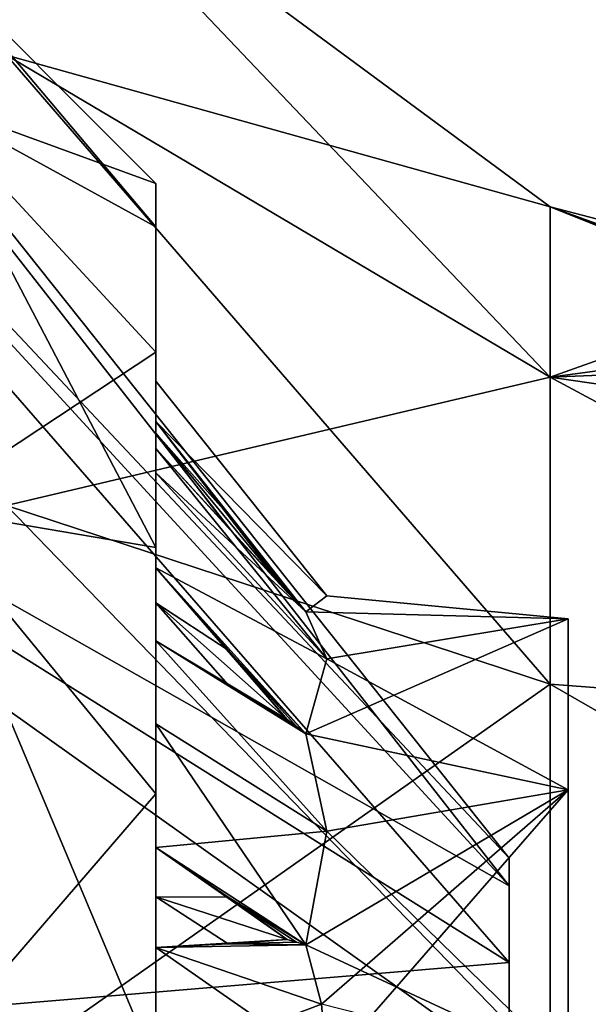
# Model space of a CAD drawing. Header units: millimetres. Extents: x -129 to 0, y -129 to 137.
# Tile 13 of 59: x -78.16 to -73.33, y -39.47 to -31.11. Entities that reach past the tile are written whole.
import ezdxf

# ---------------------------------------------------------------- set-up
doc = ezdxf.new("R2010")
doc.units = ezdxf.units.MM
doc.header["$LTSCALE"] = 65.185185
for name, color, linetype in [('393', 7, 'CONTINUOUS'), ('413', 7, 'CONTINUOUS'), ('414', 7, 'CONTINUOUS'), ('415', 7, 'CONTINUOUS'), ('416', 7, 'CONTINUOUS'), ('417', 7, 'CONTINUOUS'), ('418', 7, 'CONTINUOUS'), ('419', 7, 'CONTINUOUS'), ('420', 7, 'CONTINUOUS'), ('421', 7, 'CONTINUOUS'), ('431', 7, 'CONTINUOUS'), ('432', 7, 'CONTINUOUS'), ('474', 7, 'CONTINUOUS'), ('477', 7, 'CONTINUOUS'), ('480', 7, 'CONTINUOUS'), ('483', 7, 'CONTINUOUS'), ('486', 7, 'CONTINUOUS'), ('489', 7, 'CONTINUOUS'), ('514', 7, 'CONTINUOUS'), ('515', 7, 'CONTINUOUS'), ('516', 7, 'CONTINUOUS'), ('517', 7, 'CONTINUOUS'), ('518', 7, 'CONTINUOUS'), ('519', 7, 'CONTINUOUS'), ('613', 7, 'CONTINUOUS')]:
    doc.layers.add(name, color=color, linetype=linetype)

msp = doc.modelspace()

# ---------------------------------------------------------------- linework, layer by layer
at = {"layer": '393', "color": 7, "linetype": 'CONTINUOUS'}
for points in [[(-73.6516, -32.6979, 1.6667), (-73.6516, -32.6979, -1.6667), (-78.2688, -29.2891, 2.4447), (-73.6516, -32.6979, 1.6667)], [(-73.6516, -32.6979, 1.6667), (-78.2688, -29.2891, 2.4447), (-78.2688, -31.4105, 6.8499), (-73.6516, -32.6979, 1.6667)], [(-73.6516, -32.6979, -1.6667), (-73.6516, -34.1441, -4.6699), (-78.2688, -29.2891, -2.4447), (-73.6516, -32.6979, -1.6667)], [(-73.6516, -32.6979, -1.6667), (-78.2688, -29.2891, -2.4447), (-78.2688, -29.2891, 2.4447), (-73.6516, -32.6979, -1.6667)], [(-73.6516, -34.1441, -4.6699), (-78.2688, -31.4105, -6.8499), (-78.2688, -29.2891, -2.4447), (-73.6516, -34.1441, -4.6699)], [(-73.6516, -34.1441, 4.6699), (-73.6516, -32.6979, 1.6667), (-78.2688, -31.4105, 6.8499), (-73.6516, -34.1441, 4.6699)], [(-73.6516, -34.1441, 4.6699), (-78.2688, -31.4105, 6.8499), (-78.2688, -35.2332, 9.8984), (-73.6516, -34.1441, 4.6699)], [(-73.6516, -34.1441, -4.6699), (-73.6516, -36.7502, -6.7482), (-78.2688, -31.4105, -6.8499), (-73.6516, -34.1441, -4.6699)], [(-73.6516, -36.7502, -6.7482), (-78.2688, -35.2332, -9.8984), (-78.2688, -31.4105, -6.8499), (-73.6516, -36.7502, -6.7482)], [(-70.0577, -34, -2.2493), (-68, -34.9648, -3.7026), (-73.6516, -32.6979, -1.6667), (-70.0577, -34, -2.2493)], [(-73.6516, -32.6979, -1.6667), (-68, -34.9648, -3.7026), (-73.6516, -34.1441, -4.6699), (-73.6516, -32.6979, -1.6667)], [(-70.8852, -33.7727, -2.0686), (-70.0577, -34, -2.2493), (-73.6516, -32.6979, -1.6667), (-70.8852, -33.7727, -2.0686)], [(-71.6388, -33.4288, -1.5417), (-70.8852, -33.7727, -2.0686), (-73.6516, -32.6979, -1.6667), (-71.6388, -33.4288, -1.5417)], [(-72.25, -33.0636, 0), (-71.6388, -33.4288, -1.5417), (-73.6516, -32.6979, -1.6667), (-72.25, -33.0636, 0)], [(-71.6388, -33.4288, 1.5417), (-72.25, -33.0636, 0), (-73.6516, -32.6979, 1.6667), (-71.6388, -33.4288, 1.5417)], [(-73.6516, -32.6979, 1.6667), (-72.25, -33.0636, 0), (-73.6516, -32.6979, -1.6667), (-73.6516, -32.6979, 1.6667)], [(-73.6516, -34.1441, 4.6699), (-71.6388, -33.4288, 1.5417), (-73.6516, -32.6979, 1.6667), (-73.6516, -34.1441, 4.6699)], [(-70.8852, -33.7727, 2.0686), (-71.6388, -33.4288, 1.5417), (-73.6516, -34.1441, 4.6699), (-70.8852, -33.7727, 2.0686)], [(-70.0577, -34, 2.2493), (-70.8852, -33.7727, 2.0686), (-73.6516, -34.1441, 4.6699), (-70.0577, -34, 2.2493)], [(-68, -34.9648, 3.7026), (-70.0577, -34, 2.2493), (-73.6516, -34.1441, 4.6699), (-68, -34.9648, 3.7026)], [(-73.6516, -36.7502, 6.7482), (-73.6516, -34.1441, 4.6699), (-78.2688, -35.2332, 9.8984), (-73.6516, -36.7502, 6.7482)], [(-68, -37.1785, 5.5769), (-68, -34.9648, 3.7026), (-73.6516, -34.1441, 4.6699), (-68, -37.1785, 5.5769)], [(-73.6516, -36.7502, 6.7482), (-68, -37.1785, 5.5769), (-73.6516, -34.1441, 4.6699), (-73.6516, -36.7502, 6.7482)], [(-68, -34.9648, -3.7026), (-68, -37.1785, -5.5769), (-73.6516, -34.1441, -4.6699), (-68, -34.9648, -3.7026)], [(-73.6516, -34.1441, -4.6699), (-68, -37.1785, -5.5769), (-73.6516, -36.7502, -6.7482), (-73.6516, -34.1441, -4.6699)], [(-73.6516, -36.7502, 6.7482), (-78.2688, -35.2332, 9.8984), (-78.2688, -40, 10.9864), (-73.6516, -36.7502, 6.7482)], [(-73.6516, -36.7502, -6.7482), (-73.6516, -40, -7.4899), (-78.2688, -35.2332, -9.8984), (-73.6516, -36.7502, -6.7482)], [(-73.6516, -40, -7.4899), (-78.2688, -40, -10.9864), (-78.2688, -35.2332, -9.8984), (-73.6516, -40, -7.4899)], [(-73.6516, -40, 7.4899), (-73.6516, -36.7502, 6.7482), (-78.2688, -40, 10.9864), (-73.6516, -40, 7.4899)], [(-73.6516, -40, 7.4899), (-68, -37.1785, 5.5769), (-73.6516, -36.7502, 6.7482), (-73.6516, -40, 7.4899)], [(-68, -37.1785, -5.5769), (-68, -40, -6.25), (-73.6516, -36.7502, -6.7482), (-68, -37.1785, -5.5769)], [(-73.6516, -36.7502, -6.7482), (-68, -40, -6.25), (-73.6516, -40, -7.4899), (-73.6516, -36.7502, -6.7482)], [(-68, -40, 6.25), (-68, -37.1785, 5.5769), (-73.6516, -40, 7.4899), (-68, -40, 6.25)]]:
    msp.add_3dface(points, dxfattribs=at)
at = {"layer": '413', "color": 7, "linetype": 'CONTINUOUS'}
for points in [[(-73.5, -36.1958, -1.236), (-73.5, -37.6489, -3.2361), (-73.5, -36.1958, 1.236), (-73.5, -36.1958, -1.236)], [(-73.5, -36.1958, 1.236), (-73.5, -37.6489, -3.2361), (-73.5, -37.6489, 3.2361), (-73.5, -36.1958, 1.236)], [(-73.5, -40, -4), (-73.5, -40, 4), (-73.5, -37.6489, 3.2361), (-73.5, -40, -4)], [(-73.5, -37.6489, -3.2361), (-73.5, -40, -4), (-73.5, -37.6489, 3.2361), (-73.5, -37.6489, -3.2361)]]:
    msp.add_3dface(points, dxfattribs=at)
at = {"layer": '414', "color": 7, "linetype": 'CONTINUOUS'}
for points in [[(-75.7284, -36.1363, -1.0353), (-73.5, -36.1958, 1.236), (-75.5501, -36, 0), (-75.7284, -36.1363, -1.0353)], [(-75.5501, -36, 0), (-73.5, -36.1958, 1.236), (-75.7284, -36.1363, 1.0353), (-75.5501, -36, 0)], [(-73.5, -36.1958, -1.236), (-73.5, -36.1958, 1.236), (-75.7284, -36.1363, -1.0353), (-73.5, -36.1958, -1.236)], [(-75.5501, -36.5359, -2), (-73.5, -36.1958, -1.236), (-75.7284, -36.1363, -1.0353), (-75.5501, -36.5359, -2)], [(-75.7284, -36.1363, 1.0353), (-73.5, -36.1958, 1.236), (-75.5501, -36.5359, 2), (-75.7284, -36.1363, 1.0353)], [(-73.5, -37.6489, -3.2361), (-73.5, -36.1958, -1.236), (-75.7284, -37.1716, -2.8284), (-73.5, -37.6489, -3.2361)], [(-75.7284, -37.1716, -2.8284), (-73.5, -36.1958, -1.236), (-75.5501, -36.5359, -2), (-75.7284, -37.1716, -2.8284)], [(-73.5, -36.1958, 1.236), (-73.5, -37.6489, 3.2361), (-75.5501, -36.5359, 2), (-73.5, -36.1958, 1.236)], [(-75.5501, -36.5359, 2), (-73.5, -37.6489, 3.2361), (-75.7284, -37.1716, 2.8284), (-75.5501, -36.5359, 2)], [(-75.5501, -38, -3.4641), (-73.5, -37.6489, -3.2361), (-75.7284, -37.1716, -2.8284), (-75.5501, -38, -3.4641)], [(-75.7284, -37.1716, 2.8284), (-73.5, -37.6489, 3.2361), (-75.5501, -38, 3.4641), (-75.7284, -37.1716, 2.8284)], [(-75.5947, -39.4696, -3.9647), (-73.5, -37.6489, -3.2361), (-75.7284, -38.9647, -3.8637), (-75.5947, -39.4696, -3.9647)], [(-75.7284, -38.9647, -3.8637), (-73.5, -37.6489, -3.2361), (-75.5501, -38, -3.4641), (-75.7284, -38.9647, -3.8637)], [(-75.5501, -40, -4), (-73.5, -37.6489, -3.2361), (-75.5947, -39.4696, -3.9647), (-75.5501, -40, -4)], [(-75.5501, -40, -4), (-73.5, -40, -4), (-73.5, -37.6489, -3.2361), (-75.5501, -40, -4)], [(-73.5, -37.6489, 3.2361), (-73.5, -40, 4), (-75.5501, -38, 3.4641), (-73.5, -37.6489, 3.2361)], [(-75.5501, -38, 3.4641), (-73.5, -40, 4), (-75.7284, -38.9647, 3.8637), (-75.5501, -38, 3.4641)], [(-75.7284, -38.9647, 3.8637), (-73.5, -40, 4), (-75.5947, -39.4696, 3.9647), (-75.7284, -38.9647, 3.8637)]]:
    msp.add_3dface(points, dxfattribs=at)
at = {"layer": '415', "color": 7, "linetype": 'CONTINUOUS'}
for points in [[(-77, -38.9869, -5.4783), (-75.7284, -38.9647, -3.8637), (-76.3908, -38.957, -4.6907), (-77, -38.9869, -5.4783)], [(-75.8864, -38.9204, -4.0291), (-76.3908, -38.957, -4.6907), (-75.8075, -38.9425, -3.9467), (-75.8864, -38.9204, -4.0291)], [(-76.3908, -38.957, -4.6907), (-75.7284, -38.9647, -3.8637), (-75.8075, -38.9425, -3.9467), (-76.3908, -38.957, -4.6907)], [(-75.5947, -39.4696, -3.9647), (-75.7284, -38.9647, -3.8637), (-77, -38.9869, -5.4783), (-75.5947, -39.4696, -3.9647)], [(-75.5947, -39.4696, -3.9647), (-77, -38.9869, -5.4783), (-77, -40, -5.8228), (-75.5947, -39.4696, -3.9647)], [(-75.5501, -40, -4), (-75.5947, -39.4696, -3.9647), (-77, -40, -5.8228), (-75.5501, -40, -4)]]:
    msp.add_3dface(points, dxfattribs=at)
at = {"layer": '416', "color": 7, "linetype": 'CONTINUOUS'}
for points in [[(-75.5501, -38, -3.4641), (-75.7284, -37.1716, -2.8284), (-77, -36.3835, -4.2378), (-75.5501, -38, -3.4641)], [(-75.5501, -38, -3.4641), (-77, -36.3835, -4.2378), (-77, -37.0886, -5.0427), (-75.5501, -38, -3.4641)], [(-77, -36.3835, -4.2378), (-75.7284, -37.1716, -2.8284), (-76.3908, -36.7514, -3.5409), (-77, -36.3835, -4.2378)], [(-76.3908, -36.7514, -3.5409), (-75.7284, -37.1716, -2.8284), (-75.8075, -37.1108, -2.8892), (-76.3908, -36.7514, -3.5409)], [(-75.8864, -37.0505, -2.9495), (-76.3908, -36.7514, -3.5409), (-75.8075, -37.1108, -2.8892), (-75.8864, -37.0505, -2.9495)], [(-77, -38.1382, -5.2509), (-75.5501, -38, -3.4641), (-77, -37.0886, -5.0427), (-77, -38.1382, -5.2509)], [(-75.7284, -38.9647, -3.8637), (-75.5501, -38, -3.4641), (-77, -38.1382, -5.2509), (-75.7284, -38.9647, -3.8637)], [(-76.3879, -38.5599, -4.5806), (-75.7284, -38.9647, -3.8637), (-77, -38.1382, -5.2509), (-76.3879, -38.5599, -4.5806)], [(-75.8075, -38.9425, -3.9467), (-75.7284, -38.9647, -3.8637), (-76.3879, -38.5599, -4.5806), (-75.8075, -38.9425, -3.9467)], [(-75.8864, -38.9204, -4.0291), (-75.8075, -38.9425, -3.9467), (-76.3879, -38.5599, -4.5806), (-75.8864, -38.9204, -4.0291)]]:
    msp.add_3dface(points, dxfattribs=at)
at = {"layer": '417', "color": 7, "linetype": 'CONTINUOUS'}
for points in [[(-77, -34.7491, -1.8618), (-75.7284, -36.1363, -1.0353), (-76.3908, -35.4162, -1.4422), (-77, -34.7491, -1.8618)], [(-75.7284, -36.1363, -1.0353), (-77, -34.7491, -1.8618), (-77, -34.9573, -2.9114), (-75.7284, -36.1363, -1.0353)], [(-75.5501, -36.5359, -2), (-75.7284, -36.1363, -1.0353), (-77, -34.9573, -2.9114), (-75.5501, -36.5359, -2)], [(-77, -35.7622, -3.6165), (-75.5501, -36.5359, -2), (-77, -34.9573, -2.9114), (-77, -35.7622, -3.6165)], [(-76.3908, -35.4162, -1.4422), (-75.7284, -36.1363, -1.0353), (-75.8075, -36.0533, -1.0575), (-76.3908, -35.4162, -1.4422)], [(-75.8864, -35.9709, -1.0796), (-76.3908, -35.4162, -1.4422), (-75.8075, -36.0533, -1.0575), (-75.8864, -35.9709, -1.0796)], [(-75.7284, -37.1716, -2.8284), (-75.5501, -36.5359, -2), (-77, -35.7622, -3.6165), (-75.7284, -37.1716, -2.8284)], [(-76.3879, -36.4625, -3.2469), (-75.7284, -37.1716, -2.8284), (-77, -35.7622, -3.6165), (-76.3879, -36.4625, -3.2469)], [(-75.8075, -37.1108, -2.8892), (-75.7284, -37.1716, -2.8284), (-76.3879, -36.4625, -3.2469), (-75.8075, -37.1108, -2.8892)], [(-75.8864, -37.0505, -2.9495), (-75.8075, -37.1108, -2.8892), (-76.3879, -36.4625, -3.2469), (-75.8864, -37.0505, -2.9495)]]:
    msp.add_3dface(points, dxfattribs=at)
at = {"layer": '418', "color": 7, "linetype": 'CONTINUOUS'}
for points in [[(-75.5501, -36, 0), (-77, -34.5217, 1.0131), (-77, -34.1772, 0), (-75.5501, -36, 0)], [(-77, -34.5217, -1.0131), (-75.5501, -36, 0), (-77, -34.1772, 0), (-77, -34.5217, -1.0131)], [(-75.7284, -36.1363, -1.0353), (-75.5501, -36, 0), (-77, -34.5217, -1.0131), (-75.7284, -36.1363, -1.0353)], [(-76.3879, -35.313, -1.0431), (-75.7284, -36.1363, -1.0353), (-77, -34.5217, -1.0131), (-76.3879, -35.313, -1.0431)], [(-75.5501, -36, 0), (-75.7284, -36.1363, 1.0353), (-77, -34.5217, 1.0131), (-75.5501, -36, 0)], [(-77, -34.5217, 1.0131), (-75.7284, -36.1363, 1.0353), (-76.3908, -35.3093, 1.043), (-77, -34.5217, 1.0131)], [(-76.3908, -35.3093, 1.043), (-75.7284, -36.1363, 1.0353), (-75.8075, -36.0533, 1.0575), (-76.3908, -35.3093, 1.043)], [(-75.8864, -35.9709, 1.0796), (-76.3908, -35.3093, 1.043), (-75.8075, -36.0533, 1.0575), (-75.8864, -35.9709, 1.0796)], [(-75.8075, -36.0533, -1.0575), (-75.7284, -36.1363, -1.0353), (-76.3879, -35.313, -1.0431), (-75.8075, -36.0533, -1.0575)], [(-75.8864, -35.9709, -1.0796), (-75.8075, -36.0533, -1.0575), (-76.3879, -35.313, -1.0431), (-75.8864, -35.9709, -1.0796)]]:
    msp.add_3dface(points, dxfattribs=at)
at = {"layer": '419', "color": 7, "linetype": 'CONTINUOUS'}
for points in [[(-75.7284, -36.1363, 1.0353), (-75.5501, -36.5359, 2), (-77, -34.7491, 1.8618), (-75.7284, -36.1363, 1.0353)], [(-76.3884, -35.4188, 1.4405), (-75.7284, -36.1363, 1.0353), (-77, -34.7491, 1.8618), (-76.3884, -35.4188, 1.4405)], [(-77, -34.7491, 1.8618), (-75.5501, -36.5359, 2), (-77, -34.9573, 2.9114), (-77, -34.7491, 1.8618)], [(-75.5501, -36.5359, 2), (-77, -35.7622, 3.6165), (-77, -34.9573, 2.9114), (-75.5501, -36.5359, 2)], [(-75.8075, -36.0533, 1.0575), (-75.7284, -36.1363, 1.0353), (-76.3884, -35.4188, 1.4405), (-75.8075, -36.0533, 1.0575)], [(-75.8864, -35.9709, 1.0796), (-75.8075, -36.0533, 1.0575), (-76.3884, -35.4188, 1.4405), (-75.8864, -35.9709, 1.0796)], [(-75.5501, -36.5359, 2), (-75.7284, -37.1716, 2.8284), (-77, -35.7622, 3.6165), (-75.5501, -36.5359, 2)], [(-77, -35.7622, 3.6165), (-75.7284, -37.1716, 2.8284), (-76.3908, -36.4592, 3.2486), (-77, -35.7622, 3.6165)], [(-76.3908, -36.4592, 3.2486), (-75.7284, -37.1716, 2.8284), (-75.8075, -37.1108, 2.8892), (-76.3908, -36.4592, 3.2486)], [(-75.8864, -37.0505, 2.9495), (-76.3908, -36.4592, 3.2486), (-75.8075, -37.1108, 2.8892), (-75.8864, -37.0505, 2.9495)]]:
    msp.add_3dface(points, dxfattribs=at)
at = {"layer": '420', "color": 7, "linetype": 'CONTINUOUS'}
for points in [[(-75.7284, -37.1716, 2.8284), (-75.5501, -38, 3.4641), (-77, -36.3835, 4.2378), (-75.7284, -37.1716, 2.8284)], [(-76.388, -36.753, 3.5376), (-75.7284, -37.1716, 2.8284), (-77, -36.3835, 4.2378), (-76.388, -36.753, 3.5376)], [(-77, -36.3835, 4.2378), (-75.5501, -38, 3.4641), (-77, -37.0886, 5.0427), (-77, -36.3835, 4.2378)], [(-75.8075, -37.1108, 2.8892), (-75.7284, -37.1716, 2.8284), (-76.388, -36.753, 3.5376), (-75.8075, -37.1108, 2.8892)], [(-75.8864, -37.0505, 2.9495), (-75.8075, -37.1108, 2.8892), (-76.388, -36.753, 3.5376), (-75.8864, -37.0505, 2.9495)], [(-75.5501, -38, 3.4641), (-75.7284, -38.9647, 3.8637), (-77, -37.0886, 5.0427), (-75.5501, -38, 3.4641)], [(-75.7284, -38.9647, 3.8637), (-77, -38.1382, 5.2509), (-77, -37.0886, 5.0427), (-75.7284, -38.9647, 3.8637)], [(-77, -38.1382, 5.2509), (-75.7284, -38.9647, 3.8637), (-76.3908, -38.5579, 4.5838), (-77, -38.1382, 5.2509)], [(-76.3908, -38.5579, 4.5838), (-75.7284, -38.9647, 3.8637), (-75.8075, -38.9425, 3.9467), (-76.3908, -38.5579, 4.5838)], [(-75.8864, -38.9204, 4.0291), (-76.3908, -38.5579, 4.5838), (-75.8075, -38.9425, 3.9467), (-75.8864, -38.9204, 4.0291)]]:
    msp.add_3dface(points, dxfattribs=at)
at = {"layer": '421', "color": 7, "linetype": 'CONTINUOUS'}
for points in [[(-76.3879, -38.9569, 4.687), (-75.7284, -38.9647, 3.8637), (-77, -38.9869, 5.4783), (-76.3879, -38.9569, 4.687)], [(-75.8864, -38.9204, 4.0291), (-75.8075, -38.9425, 3.9467), (-76.3879, -38.9569, 4.687), (-75.8864, -38.9204, 4.0291)], [(-75.8075, -38.9425, 3.9467), (-75.7284, -38.9647, 3.8637), (-76.3879, -38.9569, 4.687), (-75.8075, -38.9425, 3.9467)], [(-75.7284, -38.9647, 3.8637), (-75.5947, -39.4696, 3.9647), (-77, -38.9869, 5.4783), (-75.7284, -38.9647, 3.8637)], [(-75.5947, -39.4696, 3.9647), (-75.5501, -40, 4), (-77, -38.9869, 5.4783), (-75.5947, -39.4696, 3.9647)], [(-77, -38.9869, 5.4783), (-75.5501, -40, 4), (-77, -40, 5.8228), (-77, -38.9869, 5.4783)]]:
    msp.add_3dface(points, dxfattribs=at)
at = {"layer": '431', "color": 7, "linetype": 'CONTINUOUS'}
for points in [[(-77, -32.5), (-77, -32.867, -2.3175), (-77, -32.867, 2.3175), (-77, -32.5)], [(-77, -32.867, -2.3175), (-77, -33.9324, -4.4085), (-77, -32.867, 2.3175), (-77, -32.867, -2.3175)], [(-77, -32.867, 2.3175), (-77, -33.9324, -4.4085), (-77, -33.9324, 4.4085), (-77, -32.867, 2.3175)], [(-77, -34.1772, 0), (-77, -34.5217, 1.0131), (-77, -33.9324, 4.4085), (-77, -34.1772, 0)], [(-77, -33.9324, 4.4085), (-77, -34.5217, 1.0131), (-77, -34.6186, 1.4419), (-77, -33.9324, 4.4085)], [(-77, -35.5916, -6.0676), (-77, -34.1772, 0), (-77, -33.9324, -4.4085), (-77, -35.5916, -6.0676)], [(-77, -33.9324, -4.4085), (-77, -34.1772, 0), (-77, -33.9324, 4.4085), (-77, -33.9324, -4.4085)], [(-77, -34.7491, 1.8618), (-77, -34.9573, 2.9114), (-77, -33.9324, 4.4085), (-77, -34.7491, 1.8618)], [(-77, -34.7491, 1.8618), (-77, -33.9324, 4.4085), (-77, -34.6186, 1.4419), (-77, -34.7491, 1.8618)], [(-77, -33.9324, 4.4085), (-77, -34.9573, 2.9114), (-77, -35.5916, 6.0676), (-77, -33.9324, 4.4085)], [(-77, -34.5217, -1.0131), (-77, -34.1772, 0), (-77, -35.5916, -6.0676), (-77, -34.5217, -1.0131)], [(-77, -34.5217, -1.0131), (-77, -35.5916, -6.0676), (-77, -34.6186, -1.4419), (-77, -34.5217, -1.0131)], [(-77, -34.9573, -2.9114), (-77, -34.7491, -1.8618), (-77, -34.6186, -1.4419), (-77, -34.9573, -2.9114)], [(-77, -35.5916, -6.0676), (-77, -34.9573, -2.9114), (-77, -34.6186, -1.4419), (-77, -35.5916, -6.0676)], [(-77, -35.7622, -3.6165), (-77, -34.9573, -2.9114), (-77, -35.5916, -6.0676), (-77, -35.7622, -3.6165)], [(-77, -34.9573, 2.9114), (-77, -35.7622, 3.6165), (-77, -35.5916, 6.0676), (-77, -34.9573, 2.9114)], [(-77, -37.6823, -7.1329), (-77, -35.7622, -3.6165), (-77, -35.5916, -6.0676), (-77, -37.6823, -7.1329)], [(-77, -35.5916, 6.0676), (-77, -35.7622, 3.6165), (-77, -36.0606, 3.9394), (-77, -35.5916, 6.0676)], [(-77, -36.3835, 4.2378), (-77, -37.0886, 5.0427), (-77, -35.5916, 6.0676), (-77, -36.3835, 4.2378)], [(-77, -36.3835, 4.2378), (-77, -35.5916, 6.0676), (-77, -36.0606, 3.9394), (-77, -36.3835, 4.2378)], [(-77, -35.5916, 6.0676), (-77, -37.0886, 5.0427), (-77, -37.6823, 7.1329), (-77, -35.5916, 6.0676)], [(-77, -35.7622, -3.6165), (-77, -37.6823, -7.1329), (-77, -36.0606, -3.9394), (-77, -35.7622, -3.6165)], [(-77, -37.6823, -7.1329), (-77, -36.3835, -4.2378), (-77, -36.0606, -3.9394), (-77, -37.6823, -7.1329)], [(-77, -37.0886, -5.0427), (-77, -36.3835, -4.2378), (-77, -37.6823, -7.1329), (-77, -37.0886, -5.0427)], [(-77, -38.1382, -5.2509), (-77, -37.0886, -5.0427), (-77, -37.6823, -7.1329), (-77, -38.1382, -5.2509)], [(-77, -37.0886, 5.0427), (-77, -38.1382, 5.2509), (-77, -37.6823, 7.1329), (-77, -37.0886, 5.0427)], [(-77, -40, -7.5), (-77, -38.1382, -5.2509), (-77, -37.6823, -7.1329), (-77, -40, -7.5)], [(-77, -37.6823, 7.1329), (-77, -38.1382, 5.2509), (-77, -38.5581, 5.3814), (-77, -37.6823, 7.1329)], [(-77, -38.9869, 5.4783), (-77, -40, 5.8228), (-77, -37.6823, 7.1329), (-77, -38.9869, 5.4783)], [(-77, -38.9869, 5.4783), (-77, -37.6823, 7.1329), (-77, -38.5581, 5.3814), (-77, -38.9869, 5.4783)], [(-77, -37.6823, 7.1329), (-77, -40, 5.8228), (-77, -40, 7.5), (-77, -37.6823, 7.1329)], [(-77, -38.1382, -5.2509), (-77, -40, -7.5), (-77, -38.5581, -5.3814), (-77, -38.1382, -5.2509)], [(-77, -40, -7.5), (-77, -38.9869, -5.4783), (-77, -38.5581, -5.3814), (-77, -40, -7.5)], [(-77, -40, -5.8228), (-77, -38.9869, -5.4783), (-77, -40, -7.5), (-77, -40, -5.8228)]]:
    msp.add_3dface(points, dxfattribs=at)
at = {"layer": '432', "color": 7, "linetype": 'CONTINUOUS'}
for points in [[(-77, -32.5), (-77, -32.867, 2.3175), (-79, -30.5), (-77, -32.5)], [(-79, -31.7728, -4.75), (-77, -32.5), (-79, -30.5), (-79, -31.7728, -4.75)], [(-79, -30.5), (-77, -32.867, 2.3175), (-79, -31.7728, 4.75), (-79, -30.5)], [(-77, -33.9324, -4.4085), (-77, -32.867, -2.3175), (-79, -31.7728, -4.75), (-77, -33.9324, -4.4085)], [(-79, -35.25, -8.2273), (-77, -33.9324, -4.4085), (-79, -31.7728, -4.75), (-79, -35.25, -8.2273)], [(-77, -32.867, -2.3175), (-77, -32.5), (-79, -31.7728, -4.75), (-77, -32.867, -2.3175)], [(-77, -32.867, 2.3175), (-77, -33.9324, 4.4085), (-79, -31.7728, 4.75), (-77, -32.867, 2.3175)], [(-77, -33.9324, 4.4085), (-77, -35.5916, 6.0676), (-79, -31.7728, 4.75), (-77, -33.9324, 4.4085)], [(-79, -31.7728, 4.75), (-77, -35.5916, 6.0676), (-79, -35.25, 8.2273), (-79, -31.7728, 4.75)], [(-77, -35.5916, -6.0676), (-77, -33.9324, -4.4085), (-79, -35.25, -8.2273), (-77, -35.5916, -6.0676)], [(-77, -37.6823, -7.1329), (-77, -35.5916, -6.0676), (-79, -35.25, -8.2273), (-77, -37.6823, -7.1329)], [(-79, -40, -9.5), (-77, -37.6823, -7.1329), (-79, -35.25, -8.2273), (-79, -40, -9.5)], [(-77, -35.5916, 6.0676), (-77, -37.6823, 7.1329), (-79, -35.25, 8.2273), (-77, -35.5916, 6.0676)], [(-77, -37.6823, 7.1329), (-77, -40, 7.5), (-79, -35.25, 8.2273), (-77, -37.6823, 7.1329)], [(-77, -40, 7.5), (-79, -40, 9.5), (-79, -35.25, 8.2273), (-77, -40, 7.5)], [(-77, -40, -7.5), (-77, -37.6823, -7.1329), (-79, -40, -9.5), (-77, -40, -7.5)]]:
    msp.add_3dface(points, dxfattribs=at)
at = {"layer": '474', "color": 7, "linetype": 'CONTINUOUS'}
for points in [[(-77, -38.1382, 5.2509), (-76.3908, -38.5579, 4.5838), (-75.8864, -38.9204, 4.0291), (-77, -38.1382, 5.2509)], [(-77, -38.1382, 5.2509), (-75.8864, -38.9204, 4.0291), (-77, -38.5581, 5.3814), (-77, -38.1382, 5.2509)], [(-75.8864, -38.9204, 4.0291), (-76.3879, -38.9569, 4.687), (-77, -38.5581, 5.3814), (-75.8864, -38.9204, 4.0291)], [(-76.3879, -38.9569, 4.687), (-77, -38.9869, 5.4783), (-77, -38.5581, 5.3814), (-76.3879, -38.9569, 4.687)]]:
    msp.add_3dface(points, dxfattribs=at)
at = {"layer": '477', "color": 7, "linetype": 'CONTINUOUS'}
for points in [[(-77, -35.7622, 3.6165), (-76.3908, -36.4592, 3.2486), (-75.8864, -37.0505, 2.9495), (-77, -35.7622, 3.6165)], [(-77, -35.7622, 3.6165), (-75.8864, -37.0505, 2.9495), (-77, -36.0606, 3.9394), (-77, -35.7622, 3.6165)], [(-75.8864, -37.0505, 2.9495), (-76.388, -36.753, 3.5376), (-77, -36.0606, 3.9394), (-75.8864, -37.0505, 2.9495)], [(-76.388, -36.753, 3.5376), (-77, -36.3835, 4.2378), (-77, -36.0606, 3.9394), (-76.388, -36.753, 3.5376)]]:
    msp.add_3dface(points, dxfattribs=at)
at = {"layer": '480', "color": 7, "linetype": 'CONTINUOUS'}
for points in [[(-77, -34.5217, 1.0131), (-76.3908, -35.3093, 1.043), (-75.8864, -35.9709, 1.0796), (-77, -34.5217, 1.0131)], [(-77, -34.5217, 1.0131), (-75.8864, -35.9709, 1.0796), (-77, -34.6186, 1.4419), (-77, -34.5217, 1.0131)], [(-75.8864, -35.9709, 1.0796), (-76.3884, -35.4188, 1.4405), (-77, -34.6186, 1.4419), (-75.8864, -35.9709, 1.0796)], [(-76.3884, -35.4188, 1.4405), (-77, -34.7491, 1.8618), (-77, -34.6186, 1.4419), (-76.3884, -35.4188, 1.4405)]]:
    msp.add_3dface(points, dxfattribs=at)
at = {"layer": '483', "color": 7, "linetype": 'CONTINUOUS'}
for points in [[(-76.3879, -35.313, -1.0431), (-77, -34.5217, -1.0131), (-77, -34.6186, -1.4419), (-76.3879, -35.313, -1.0431)], [(-77, -34.7491, -1.8618), (-75.8864, -35.9709, -1.0796), (-77, -34.6186, -1.4419), (-77, -34.7491, -1.8618)], [(-75.8864, -35.9709, -1.0796), (-76.3879, -35.313, -1.0431), (-77, -34.6186, -1.4419), (-75.8864, -35.9709, -1.0796)], [(-77, -34.7491, -1.8618), (-76.3908, -35.4162, -1.4422), (-75.8864, -35.9709, -1.0796), (-77, -34.7491, -1.8618)]]:
    msp.add_3dface(points, dxfattribs=at)
at = {"layer": '486', "color": 7, "linetype": 'CONTINUOUS'}
for points in [[(-76.3879, -36.4625, -3.2469), (-77, -35.7622, -3.6165), (-77, -36.0606, -3.9394), (-76.3879, -36.4625, -3.2469)], [(-77, -36.3835, -4.2378), (-75.8864, -37.0505, -2.9495), (-77, -36.0606, -3.9394), (-77, -36.3835, -4.2378)], [(-75.8864, -37.0505, -2.9495), (-76.3879, -36.4625, -3.2469), (-77, -36.0606, -3.9394), (-75.8864, -37.0505, -2.9495)], [(-77, -36.3835, -4.2378), (-76.3908, -36.7514, -3.5409), (-75.8864, -37.0505, -2.9495), (-77, -36.3835, -4.2378)]]:
    msp.add_3dface(points, dxfattribs=at)
at = {"layer": '489', "color": 7, "linetype": 'CONTINUOUS'}
for points in [[(-76.3879, -38.5599, -4.5806), (-77, -38.1382, -5.2509), (-77, -38.5581, -5.3814), (-76.3879, -38.5599, -4.5806)], [(-77, -38.9869, -5.4783), (-75.8864, -38.9204, -4.0291), (-77, -38.5581, -5.3814), (-77, -38.9869, -5.4783)], [(-75.8864, -38.9204, -4.0291), (-76.3879, -38.5599, -4.5806), (-77, -38.5581, -5.3814), (-75.8864, -38.9204, -4.0291)], [(-77, -38.9869, -5.4783), (-76.3908, -38.957, -4.6907), (-75.8864, -38.9204, -4.0291), (-77, -38.9869, -5.4783)]]:
    msp.add_3dface(points, dxfattribs=at)
at = {"layer": '514', "color": 7, "linetype": 'CONTINUOUS'}
for points in [[(-74, -38.2275), (-74, -38.4649, 0.8863), (-74, -38.4649, -0.8863), (-74, -38.2275)], [(-74, -38.4649, 0.8863), (-74, -39.1137, 1.5351), (-74, -38.4649, -0.8863), (-74, -38.4649, 0.8863)], [(-74, -38.4649, -0.8863), (-74, -39.1137, 1.5351), (-74, -39.1137, -1.5351), (-74, -38.4649, -0.8863)], [(-74, -39.1137, 1.5351), (-74, -40, 1.7725), (-74, -39.1137, -1.5351), (-74, -39.1137, 1.5351)], [(-74, -39.1137, -1.5351), (-74, -40, 1.7725), (-74, -40, -1.7725), (-74, -39.1137, -1.5351)]]:
    msp.add_3dface(points, dxfattribs=at)
at = {"layer": '515', "color": 7, "linetype": 'CONTINUOUS'}
for points in [[(-74, -39.1137, 1.5351), (-74, -38.4649, 0.8863), (-84.5712, -26.9674, 7.5244), (-74, -39.1137, 1.5351)], [(-84.5712, -32.4756, 13.0326), (-74, -39.1137, 1.5351), (-84.5712, -26.9674, 7.5244), (-84.5712, -32.4756, 13.0326)]]:
    msp.add_3dface(points, dxfattribs=at)
at = {"layer": '516', "color": 7, "linetype": 'CONTINUOUS'}
for points in [[(-74, -38.4649, 0.8863), (-74, -38.2275), (-84.5712, -24.9513), (-74, -38.4649, 0.8863)], [(-84.5712, -26.9674, 7.5244), (-74, -38.4649, 0.8863), (-84.5712, -24.9513), (-84.5712, -26.9674, 7.5244)]]:
    msp.add_3dface(points, dxfattribs=at)
at = {"layer": '517', "color": 7, "linetype": 'CONTINUOUS'}
for points in [[(-84.5712, -24.9513), (-74, -38.2275), (-84.5712, -26.9674, -7.5244), (-84.5712, -24.9513)], [(-74, -38.2275), (-74, -38.4649, -0.8863), (-84.5712, -26.9674, -7.5244), (-74, -38.2275)]]:
    msp.add_3dface(points, dxfattribs=at)
at = {"layer": '518', "color": 7, "linetype": 'CONTINUOUS'}
for points in [[(-84.5712, -26.9674, -7.5244), (-74, -38.4649, -0.8863), (-84.5712, -32.4756, -13.0326), (-84.5712, -26.9674, -7.5244)], [(-74, -38.4649, -0.8863), (-74, -39.1137, -1.5351), (-84.5712, -32.4756, -13.0326), (-74, -38.4649, -0.8863)]]:
    msp.add_3dface(points, dxfattribs=at)
at = {"layer": '519', "color": 7, "linetype": 'CONTINUOUS'}
for points in [[(-84.5712, -32.4756, -13.0326), (-74, -39.1137, -1.5351), (-84.5712, -40, -15.0487), (-84.5712, -32.4756, -13.0326)], [(-74, -39.1137, -1.5351), (-74, -40, -1.7725), (-84.5712, -40, -15.0487), (-74, -39.1137, -1.5351)]]:
    msp.add_3dface(points, dxfattribs=at)
at = {"layer": '613', "color": 7, "linetype": 'CONTINUOUS'}
for points in [[(-74, -40, 1.7725), (-74, -39.1137, 1.5351), (-84.5712, -32.4756, 13.0326), (-74, -40, 1.7725)], [(-74, -40, 1.7725), (-84.5712, -32.4756, 13.0326), (-84.5712, -40, 15.0487), (-74, -40, 1.7725)]]:
    msp.add_3dface(points, dxfattribs=at)

doc.saveas('drawing.dxf')
